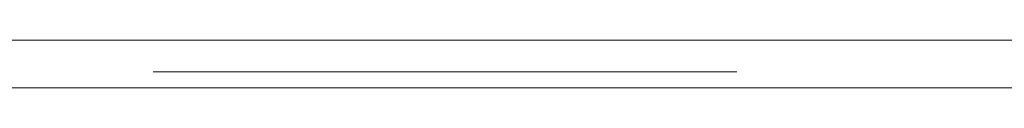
# Model space of a CAD drawing. Header units: inches. Extents: x 513 to 854, y 267 to 501.
# Tile 91 of 214: x 609.732 to 620.054, y 450.662 to 451.162. Entities that reach past the tile are written whole.
import ezdxf

# ---------------------------------------------------------------- set-up
doc = ezdxf.new("R2010")
doc.units = ezdxf.units.IN
doc.header["$MEASUREMENT"] = 0
doc.layers.add('1', color=7, linetype='Continuous')

# ---------------------------------------------------------------- blocks, each defined once
blk = doc.blocks.new('block 260')
at = {"layer": '1', "color": 155, "lineweight": 18, "true_color": 0x4c7299}
blk.add_lwpolyline([(595.46, 451.162), (633.46, 451.162)], dxfattribs=at)
blk = doc.blocks.new('block 1351')
at = {"layer": '1', "color": 18, "lineweight": 13, "true_color": 0x4c0000}
blk.add_lwpolyline([(672.798, 450.662), (559.677, 450.662)], dxfattribs=at)
blk = doc.blocks.new('block 1357')
at = {"layer": '1', "color": 18, "lineweight": 13, "true_color": 0x4c0000}
blk.add_lwpolyline([(672.798, 450.662), (559.677, 450.662)], dxfattribs=at)
blk = doc.blocks.new('block 1395')
at = {"layer": '1', "color": 18, "lineweight": 13, "true_color": 0x4c0000}
blk.add_lwpolyline([(617.251, 450.831), (611.131, 450.831)], dxfattribs=at)
blk = doc.blocks.new('block 1419')
at = {"layer": '1', "color": 18, "lineweight": 13, "true_color": 0x4c0000}
blk.add_lwpolyline([(617.251, 450.831), (611.131, 450.831)], dxfattribs=at)
blk = doc.blocks.new('block 4911')
at = {"layer": '1', "color": 155, "lineweight": 18, "true_color": 0x4c7299}
blk.add_lwpolyline([(672.798, 450.662), (559.677, 450.662)], dxfattribs=at)
blk = doc.blocks.new('block 4949')
at = {"layer": '1', "color": 18, "lineweight": 18, "true_color": 0x4c0000}
blk.add_lwpolyline([(672.798, 450.662), (596.005, 450.662), (576.806, 450.662)], dxfattribs=at)
blk = doc.blocks.new('block 5164')
at = {"layer": '1', "color": 18, "lineweight": 13, "true_color": 0x4c0000}
blk.add_lwpolyline([(672.798, 450.662), (596.005, 450.662), (576.806, 450.662)], dxfattribs=at)

msp = doc.modelspace()

# ---------------------------------------------------------------- block references
at = {"layer": '1'}
for name in ['block 4949', 'block 5164', 'block 260', 'block 1395', 'block 1419', 'block 1351', 'block 1357', 'block 4911']:
    msp.add_blockref(name, (0, 0), dxfattribs=at)

doc.saveas('drawing.dxf')
